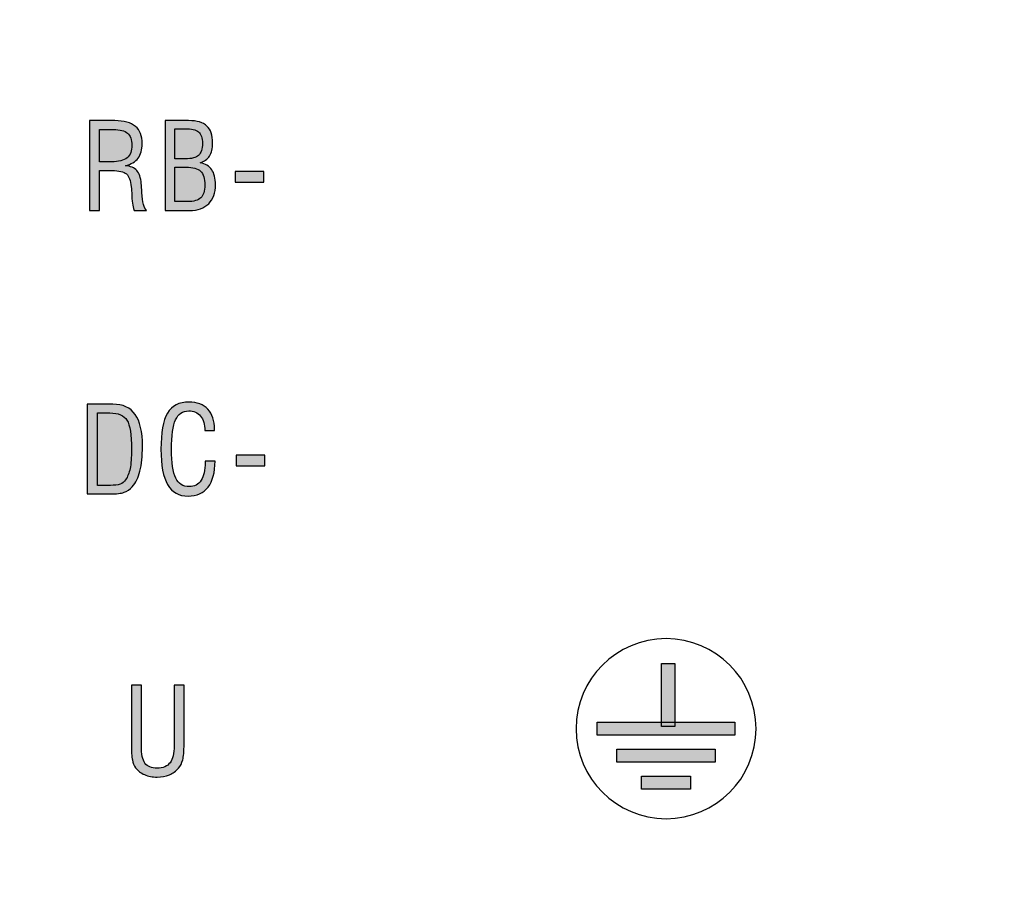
# Model space of a CAD drawing. Header units: millimetres. Extents: x -296 to 295, y -209 to 209.
# Tile 31 of 123: x -227 to -210, y 24 to 39. Entities that reach past the tile are written whole.
import ezdxf

# ---------------------------------------------------------------- set-up
doc = ezdxf.new("R2010")
doc.units = ezdxf.units.MM
doc.header["$MEASUREMENT"] = 0
doc.layers.add('layer 1', color=7, linetype='Continuous')

msp = doc.modelspace()

# ---------------------------------------------------------------- hatches: boundary and pattern name
at = {"layer": 'layer 1'}
h = msp.add_hatch(color=250, dxfattribs=at)
edge = h.paths.add_edge_path()
edge.add_spline(control_points=[(-225.8224, 35.6907), (-225.8224, 35.6907), (-225.8224, 37.2825), (-225.8224, 37.2825), (-225.8224, 37.2825), (-225.3758, 37.2825), (-225.3758, 37.2825), (-225.211, 37.2825), (-225.0889, 37.2489), (-225.0089, 37.1816), (-224.9288, 37.1145), (-224.8889, 37.0119), (-224.8889, 36.8739), (-224.8889, 36.767), (-224.9129, 36.682), (-224.9612, 36.6182), (-225.0096, 36.5543), (-225.084, 36.5099), (-225.1845, 36.4841), (-225.0964, 36.4767), (-225.0304, 36.4481), (-224.9863, 36.3984), (-224.9422, 36.349), (-224.9154, 36.2721), (-224.9055, 36.168), (-224.9023, 36.1296), (-224.8984, 36.0759), (-224.8942, 36.0079), (-224.8833, 35.8343), (-224.8554, 35.7284), (-224.8106, 35.6907), (-224.8106, 35.6907), (-225.0307, 35.6907), (-225.0307, 35.6907), (-225.0526, 35.7274), (-225.0667, 35.8138), (-225.0731, 35.95), (-225.0766, 36.0184), (-225.0798, 36.0724), (-225.0833, 36.1123), (-225.0928, 36.222), (-225.1214, 36.2968), (-225.1687, 36.3374), (-225.2159, 36.3776), (-225.3003, 36.3977), (-225.4223, 36.3977), (-225.4223, 36.3977), (-225.6488, 36.3977), (-225.6488, 36.3977), (-225.6488, 36.3977), (-225.6488, 35.6907), (-225.6488, 35.6907), (-225.6488, 35.6907), (-225.8224, 35.6907), (-225.8224, 35.6907)], knot_values=[0, 0, 0, 0, 0.0555556, 0.0555556, 0.0555556, 0.1111111, 0.1111111, 0.1111111, 0.1666667, 0.1666667, 0.1666667, 0.2222222, 0.2222222, 0.2222222, 0.2777778, 0.2777778, 0.2777778, 0.3333333, 0.3333333, 0.3333333, 0.3888889, 0.3888889, 0.3888889, 0.4444444, 0.4444444, 0.4444444, 0.5, 0.5, 0.5, 0.5555556, 0.5555556, 0.5555556, 0.6111111, 0.6111111, 0.6111111, 0.6666667, 0.6666667, 0.6666667, 0.7222222, 0.7222222, 0.7222222, 0.7777778, 0.7777778, 0.7777778, 0.8333333, 0.8333333, 0.8333333, 0.8888889, 0.8888889, 0.8888889, 0.9444444, 0.9444444, 0.9444444, 1, 1, 1, 1], degree=3, periodic=1)
h = msp.add_hatch(color=250, dxfattribs=at)
edge = h.paths.add_edge_path()
edge.add_spline(control_points=[(-224.4808, 35.6907), (-224.4808, 35.6907), (-224.4808, 37.2825), (-224.4808, 37.2825), (-224.4808, 37.2825), (-224.0652, 37.2825), (-224.0652, 37.2825), (-223.9163, 37.2825), (-223.8084, 37.2511), (-223.7413, 37.1879), (-223.674, 37.1248), (-223.6405, 37.0239), (-223.6405, 36.8845), (-223.6405, 36.7893), (-223.6584, 36.7131), (-223.6948, 36.6556), (-223.7308, 36.5981), (-223.7862, 36.5585), (-223.8606, 36.5374), (-223.7682, 36.5187), (-223.7001, 36.4774), (-223.656, 36.4136), (-223.6119, 36.3501), (-223.5897, 36.2612), (-223.5897, 36.1476), (-223.5897, 36.0022), (-223.6295, 35.8897), (-223.7096, 35.8099), (-223.7897, 35.7306), (-223.9026, 35.6907), (-224.049, 35.6907), (-224.049, 35.6907), (-224.4808, 35.6907), (-224.4808, 35.6907)], knot_values=[0, 0, 0, 0, 0.0909091, 0.0909091, 0.0909091, 0.1818182, 0.1818182, 0.1818182, 0.2727273, 0.2727273, 0.2727273, 0.3636364, 0.3636364, 0.3636364, 0.4545455, 0.4545455, 0.4545455, 0.5454545, 0.5454545, 0.5454545, 0.6363636, 0.6363636, 0.6363636, 0.7272727, 0.7272727, 0.7272727, 0.8181818, 0.8181818, 0.8181818, 0.9090909, 0.9090909, 0.9090909, 1, 1, 1, 1], degree=3, periodic=1)
h = msp.add_hatch(color=250, dxfattribs=at)
edge = h.paths.add_edge_path()
edge.add_spline(control_points=[(-225.6488, 36.5522), (-225.6488, 36.5522), (-225.4329, 36.5522), (-225.4329, 36.5522), (-225.308, 36.5522), (-225.2167, 36.5762), (-225.1584, 36.6242), (-225.1002, 36.6718), (-225.071, 36.7466), (-225.071, 36.8478), (-225.071, 36.9448), (-225.0967, 37.0158), (-225.1486, 37.0599), (-225.2001, 37.1039), (-225.2837, 37.1258), (-225.3987, 37.1258), (-225.3987, 37.1258), (-225.6488, 37.1258), (-225.6488, 37.1258), (-225.6488, 37.1258), (-225.6488, 36.5522), (-225.6488, 36.5522)], knot_values=[0, 0, 0, 0, 0.1428571, 0.1428571, 0.1428571, 0.2857143, 0.2857143, 0.2857143, 0.4285714, 0.4285714, 0.4285714, 0.5714286, 0.5714286, 0.5714286, 0.7142857, 0.7142857, 0.7142857, 0.8571429, 0.8571429, 0.8571429, 1, 1, 1, 1], degree=3, periodic=1)
h = msp.add_hatch(color=250, dxfattribs=at)
edge = h.paths.add_edge_path()
edge.add_spline(control_points=[(-224.3093, 36.6051), (-224.3093, 36.6051), (-224.1234, 36.6051), (-224.1234, 36.6051), (-224.0116, 36.6051), (-223.9333, 36.6259), (-223.8881, 36.6672), (-223.8429, 36.7085), (-223.8204, 36.7794), (-223.8204, 36.8803), (-223.8204, 36.9759), (-223.8433, 37.0433), (-223.8892, 37.0821), (-223.935, 37.1212), (-224.0165, 37.1406), (-224.1336, 37.1406), (-224.1336, 37.1406), (-224.3093, 37.1406), (-224.3093, 37.1406), (-224.3093, 37.1406), (-224.3093, 36.6051), (-224.3093, 36.6051)], knot_values=[0, 0, 0, 0, 0.1428571, 0.1428571, 0.1428571, 0.2857143, 0.2857143, 0.2857143, 0.4285714, 0.4285714, 0.4285714, 0.5714286, 0.5714286, 0.5714286, 0.7142857, 0.7142857, 0.7142857, 0.8571429, 0.8571429, 0.8571429, 1, 1, 1, 1], degree=3, periodic=1)
h = msp.add_hatch(color=250, dxfattribs=at)
edge = h.paths.add_edge_path()
edge.add_spline(control_points=[(-224.3093, 35.8473), (-224.3093, 35.8473), (-224.0828, 35.8473), (-224.0828, 35.8473), (-223.9749, 35.8473), (-223.8969, 35.8703), (-223.8493, 35.9158), (-223.8017, 35.9613), (-223.778, 36.0357), (-223.778, 36.1391), (-223.778, 36.2559), (-223.8034, 36.3384), (-223.8539, 36.3867), (-223.9047, 36.4351), (-223.9915, 36.4591), (-224.1139, 36.4591), (-224.1139, 36.4591), (-224.3093, 36.4591), (-224.3093, 36.4591), (-224.3093, 36.4591), (-224.3093, 35.8473), (-224.3093, 35.8473)], knot_values=[0, 0, 0, 0, 0.1428571, 0.1428571, 0.1428571, 0.2857143, 0.2857143, 0.2857143, 0.4285714, 0.4285714, 0.4285714, 0.5714286, 0.5714286, 0.5714286, 0.7142857, 0.7142857, 0.7142857, 0.8571429, 0.8571429, 0.8571429, 1, 1, 1, 1], degree=3, periodic=1)
h = msp.add_hatch(color=250, dxfattribs=at)
edge = h.paths.add_edge_path()
edge.add_spline(control_points=[(-223.2398, 36.1924), (-223.2398, 36.1924), (-223.2398, 36.3786), (-223.2398, 36.3786), (-223.2398, 36.3786), (-222.7296, 36.3786), (-222.7296, 36.3786), (-222.7296, 36.3786), (-222.7296, 36.1924), (-222.7296, 36.1924), (-222.7296, 36.1924), (-223.2398, 36.1924), (-223.2398, 36.1924)], knot_values=[0, 0, 0, 0, 0.25, 0.25, 0.25, 0.5, 0.5, 0.5, 0.75, 0.75, 0.75, 1, 1, 1, 1], degree=3, periodic=1)
h = msp.add_hatch(color=250, dxfattribs=at)
edge = h.paths.add_edge_path()
edge.add_spline(control_points=[(-225.8621, 30.6636), (-225.8621, 30.6636), (-225.8621, 32.2554), (-225.8621, 32.2554), (-225.8621, 32.2554), (-225.4116, 32.2554), (-225.4116, 32.2554), (-225.231, 32.2554), (-225.098, 32.195), (-225.0122, 32.0744), (-224.9269, 31.9537), (-224.8842, 31.7664), (-224.8842, 31.512), (-224.8842, 31.3332), (-224.899, 31.1854), (-224.9283, 31.0693), (-224.9575, 30.9532), (-225.0034, 30.8612), (-225.0662, 30.7927), (-225.1089, 30.7458), (-225.1572, 30.7126), (-225.2108, 30.6929), (-225.2648, 30.6735), (-225.3445, 30.6636), (-225.4507, 30.6636), (-225.4507, 30.6636), (-225.8621, 30.6636), (-225.8621, 30.6636)], knot_values=[0, 0, 0, 0, 0.1111111, 0.1111111, 0.1111111, 0.2222222, 0.2222222, 0.2222222, 0.3333333, 0.3333333, 0.3333333, 0.4444444, 0.4444444, 0.4444444, 0.5555556, 0.5555556, 0.5555556, 0.6666667, 0.6666667, 0.6666667, 0.7777778, 0.7777778, 0.7777778, 0.8888889, 0.8888889, 0.8888889, 1, 1, 1, 1], degree=3, periodic=1)
h = msp.add_hatch(color=250, dxfattribs=at)
edge = h.paths.add_edge_path()
edge.add_spline(control_points=[(-223.7712, 31.2478), (-223.7712, 31.2478), (-223.5955, 31.2478), (-223.5955, 31.2478), (-223.5977, 31.046), (-223.6393, 30.8919), (-223.7211, 30.7853), (-223.8026, 30.6788), (-223.9205, 30.6255), (-224.0739, 30.6255), (-224.238, 30.6255), (-224.3593, 30.6932), (-224.4383, 30.8287), (-224.517, 30.9638), (-224.5565, 31.173), (-224.5565, 31.4552), (-224.5565, 31.7502), (-224.5174, 31.9636), (-224.4394, 32.0955), (-224.3611, 32.2275), (-224.2348, 32.2935), (-224.0605, 32.2935), (-223.9155, 32.2935), (-223.8033, 32.2515), (-223.7243, 32.1672), (-223.6456, 32.0828), (-223.6061, 31.9629), (-223.6061, 31.8073), (-223.6061, 31.8073), (-223.6061, 31.7876), (-223.6061, 31.7876), (-223.6061, 31.7876), (-223.7776, 31.7876), (-223.7776, 31.7876), (-223.7776, 31.8966), (-223.803, 31.982), (-223.8541, 32.0437), (-223.9053, 32.1058), (-223.9748, 32.1368), (-224.063, 32.1368), (-224.1713, 32.1368), (-224.2493, 32.0843), (-224.2969, 31.9791), (-224.3445, 31.874), (-224.3681, 31.6994), (-224.3681, 31.4556), (-224.3681, 31.2171), (-224.3438, 31.0474), (-224.2948, 30.9462), (-224.2457, 30.8453), (-224.1649, 30.7948), (-224.0528, 30.7948), (-223.9621, 30.7948), (-223.8929, 30.8319), (-223.8443, 30.906), (-223.7956, 30.98), (-223.7712, 31.0859), (-223.7712, 31.2231), (-223.7712, 31.2231), (-223.7712, 31.2478), (-223.7712, 31.2478)], knot_values=[0, 0, 0, 0, 0.05, 0.05, 0.05, 0.1, 0.1, 0.1, 0.15, 0.15, 0.15, 0.2, 0.2, 0.2, 0.25, 0.25, 0.25, 0.3, 0.3, 0.3, 0.35, 0.35, 0.35, 0.4, 0.4, 0.4, 0.45, 0.45, 0.45, 0.5, 0.5, 0.5, 0.55, 0.55, 0.55, 0.6, 0.6, 0.6, 0.65, 0.65, 0.65, 0.7, 0.7, 0.7, 0.75, 0.75, 0.75, 0.8, 0.8, 0.8, 0.85, 0.85, 0.85, 0.9, 0.9, 0.9, 0.95, 0.95, 0.95, 1, 1, 1, 1], degree=3, periodic=1)
h = msp.add_hatch(color=250, dxfattribs=at)
edge = h.paths.add_edge_path()
edge.add_spline(control_points=[(-225.6843, 30.816), (-225.6843, 30.816), (-225.4539, 30.816), (-225.4539, 30.816), (-225.3795, 30.816), (-225.322, 30.8234), (-225.2807, 30.8386), (-225.2398, 30.8538), (-225.2077, 30.8784), (-225.1844, 30.912), (-225.147, 30.9663), (-225.1202, 31.0344), (-225.1036, 31.1155), (-225.087, 31.1967), (-225.0789, 31.3106), (-225.0789, 31.4574), (-225.0789, 31.7142), (-225.1057, 31.8856), (-225.1593, 31.9717), (-225.2133, 32.0578), (-225.3135, 32.1008), (-225.4603, 32.1008), (-225.4603, 32.1008), (-225.6843, 32.1008), (-225.6843, 32.1008), (-225.6843, 32.1008), (-225.6843, 30.816), (-225.6843, 30.816)], knot_values=[0, 0, 0, 0, 0.1111111, 0.1111111, 0.1111111, 0.2222222, 0.2222222, 0.2222222, 0.3333333, 0.3333333, 0.3333333, 0.4444444, 0.4444444, 0.4444444, 0.5555556, 0.5555556, 0.5555556, 0.6666667, 0.6666667, 0.6666667, 0.7777778, 0.7777778, 0.7777778, 0.8888889, 0.8888889, 0.8888889, 1, 1, 1, 1], degree=3, periodic=1)
h = msp.add_hatch(color=250, dxfattribs=at)
edge = h.paths.add_edge_path()
edge.add_spline(control_points=[(-223.2235, 31.1653), (-223.2235, 31.1653), (-223.2235, 31.3515), (-223.2235, 31.3515), (-223.2235, 31.3515), (-222.7133, 31.3515), (-222.7133, 31.3515), (-222.7133, 31.3515), (-222.7133, 31.1653), (-222.7133, 31.1653), (-222.7133, 31.1653), (-223.2235, 31.1653), (-223.2235, 31.1653)], knot_values=[0, 0, 0, 0, 0.25, 0.25, 0.25, 0.5, 0.5, 0.5, 0.75, 0.75, 0.75, 1, 1, 1, 1], degree=3, periodic=1)
h = msp.add_hatch(color=250, dxfattribs=at)
edge = h.paths.add_edge_path()
edge.add_spline(control_points=[(-215.6772, 26.5405), (-215.6772, 26.5405), (-215.445, 26.5405), (-215.445, 26.5405), (-215.445, 26.5405), (-215.445, 27.6557), (-215.445, 27.6557), (-215.445, 27.6557), (-215.6772, 27.6557), (-215.6772, 27.6557), (-215.6772, 27.6557), (-215.6772, 26.5405), (-215.6772, 26.5405)], knot_values=[0, 0, 0, 0, 0.25, 0.25, 0.25, 0.5, 0.5, 0.5, 0.75, 0.75, 0.75, 1, 1, 1, 1], degree=3, periodic=1)
h = msp.add_hatch(color=250, dxfattribs=at)
edge = h.paths.add_edge_path()
edge.add_spline(control_points=[(-225.0807, 27.272), (-225.0807, 27.272), (-224.9029, 27.272), (-224.9029, 27.272), (-224.9029, 27.272), (-224.9029, 26.2009), (-224.9029, 26.2009), (-224.9029, 26.052), (-224.8817, 25.9487), (-224.8394, 25.8905), (-224.797, 25.8322), (-224.7247, 25.803), (-224.6228, 25.803), (-224.5194, 25.803), (-224.4432, 25.8351), (-224.3941, 25.8993), (-224.3451, 25.9631), (-224.3208, 26.0637), (-224.3208, 26.2009), (-224.3208, 26.2009), (-224.3208, 27.272), (-224.3208, 27.272), (-224.3208, 27.272), (-224.1472, 27.272), (-224.1472, 27.272), (-224.1472, 27.272), (-224.1472, 26.233), (-224.1472, 26.233), (-224.1472, 26.0986), (-224.1546, 26.0041), (-224.1698, 25.9483), (-224.1849, 25.8929), (-224.2107, 25.8439), (-224.2463, 25.8012), (-224.2897, 25.7497), (-224.3433, 25.7105), (-224.4072, 25.6841), (-224.4711, 25.6576), (-224.5434, 25.6442), (-224.6249, 25.6442), (-224.7081, 25.6442), (-224.7829, 25.6587), (-224.8492, 25.6873), (-224.9152, 25.7158), (-224.9678, 25.7564), (-225.0062, 25.8093), (-225.033, 25.8453), (-225.0521, 25.8912), (-225.0637, 25.9473), (-225.075, 26.0037), (-225.0807, 26.0986), (-225.0807, 26.233), (-225.0807, 26.233), (-225.0807, 27.272), (-225.0807, 27.272)], knot_values=[0, 0, 0, 0, 0.0555556, 0.0555556, 0.0555556, 0.1111111, 0.1111111, 0.1111111, 0.1666667, 0.1666667, 0.1666667, 0.2222222, 0.2222222, 0.2222222, 0.2777778, 0.2777778, 0.2777778, 0.3333333, 0.3333333, 0.3333333, 0.3888889, 0.3888889, 0.3888889, 0.4444444, 0.4444444, 0.4444444, 0.5, 0.5, 0.5, 0.5555556, 0.5555556, 0.5555556, 0.6111111, 0.6111111, 0.6111111, 0.6666667, 0.6666667, 0.6666667, 0.7222222, 0.7222222, 0.7222222, 0.7777778, 0.7777778, 0.7777778, 0.8333333, 0.8333333, 0.8333333, 0.8888889, 0.8888889, 0.8888889, 0.9444444, 0.9444444, 0.9444444, 1, 1, 1, 1], degree=3, periodic=1)
h = msp.add_hatch(color=250, dxfattribs=at)
edge = h.paths.add_edge_path()
edge.add_spline(control_points=[(-216.8179, 26.3867), (-216.8179, 26.3867), (-214.3785, 26.3867), (-214.3785, 26.3867), (-214.3785, 26.3867), (-214.3785, 26.6184), (-214.3785, 26.6184), (-214.3785, 26.6184), (-216.8179, 26.6184), (-216.8179, 26.6184), (-216.8179, 26.6184), (-216.8179, 26.3867), (-216.8179, 26.3867)], knot_values=[0, 0, 0, 0, 0.25, 0.25, 0.25, 0.5, 0.5, 0.5, 0.75, 0.75, 0.75, 1, 1, 1, 1], degree=3, periodic=1)
h = msp.add_hatch(color=250, dxfattribs=at)
edge = h.paths.add_edge_path()
edge.add_spline(control_points=[(-216.4695, 25.9088), (-216.4695, 25.9088), (-214.727, 25.9088), (-214.727, 25.9088), (-214.727, 25.9088), (-214.727, 26.1406), (-214.727, 26.1406), (-214.727, 26.1406), (-216.4695, 26.1406), (-216.4695, 26.1406), (-216.4695, 26.1406), (-216.4695, 25.9088), (-216.4695, 25.9088)], knot_values=[0, 0, 0, 0, 0.25, 0.25, 0.25, 0.5, 0.5, 0.5, 0.75, 0.75, 0.75, 1, 1, 1, 1], degree=3, periodic=1)
h = msp.add_hatch(color=250, dxfattribs=at)
edge = h.paths.add_edge_path()
edge.add_spline(control_points=[(-216.0338, 25.4296), (-216.0338, 25.4296), (-215.1627, 25.4296), (-215.1627, 25.4296), (-215.1627, 25.4296), (-215.1627, 25.6616), (-215.1627, 25.6616), (-215.1627, 25.6616), (-216.0338, 25.6616), (-216.0338, 25.6616), (-216.0338, 25.6616), (-216.0338, 25.4296), (-216.0338, 25.4296)], knot_values=[0, 0, 0, 0, 0.25, 0.25, 0.25, 0.5, 0.5, 0.5, 0.75, 0.75, 0.75, 1, 1, 1, 1], degree=3, periodic=1)

# ---------------------------------------------------------------- linework, layer by layer
at = {"layer": 'layer 1', "color": 1, "lineweight": 0}
msp.add_open_spline([(295.3283, 209.2747), (295.3283, 209.2747), (295.3283, -208.9236), (295.3283, -208.9236), (295.3283, -208.9236), (-296.1944, -208.9236), (-296.1944, -208.9236), (-296.1944, -208.9236), (-296.1944, 209.2747), (-296.1944, 209.2747), (-296.1944, 209.2747), (295.3283, 209.2747), (295.3283, 209.2747)], degree=3, knots=[0, 0, 0, 0, 0.25, 0.25, 0.25, 0.5, 0.5, 0.5, 0.75, 0.75, 0.75, 1, 1, 1, 1], dxfattribs=at)
at = {"layer": 'layer 1', "color": 5, "lineweight": 0}
msp.add_open_spline([(-281.2487, 194.7284), (-281.2487, 194.7284), (-281.2487, -197.0649), (-281.2487, -197.0649), (-281.2487, -197.0649), (283.3586, -197.0649), (283.3586, -197.0649)], degree=3, knots=[0, 0, 0, 0, 0.5, 0.5, 0.5, 1, 1, 1, 1], dxfattribs=at)
at = {"layer": 'layer 1', "color": 250}
for points, knots in [([(-225.8224, 35.6907), (-225.8224, 35.6907), (-225.8224, 37.2825), (-225.8224, 37.2825), (-225.8224, 37.2825), (-225.3758, 37.2825), (-225.3758, 37.2825), (-225.211, 37.2825), (-225.0889, 37.2489), (-225.0089, 37.1816), (-224.9288, 37.1145), (-224.8889, 37.0119), (-224.8889, 36.8739), (-224.8889, 36.767), (-224.9129, 36.682), (-224.9612, 36.6182), (-225.0096, 36.5543), (-225.084, 36.5099), (-225.1845, 36.4841), (-225.0964, 36.4767), (-225.0304, 36.4481), (-224.9863, 36.3984), (-224.9422, 36.349), (-224.9154, 36.2721), (-224.9055, 36.168), (-224.9023, 36.1296), (-224.8984, 36.0759), (-224.8942, 36.0079), (-224.8833, 35.8343), (-224.8554, 35.7284), (-224.8106, 35.6907), (-224.8106, 35.6907), (-225.0307, 35.6907), (-225.0307, 35.6907), (-225.0526, 35.7274), (-225.0667, 35.8138), (-225.0731, 35.95), (-225.0766, 36.0184), (-225.0798, 36.0724), (-225.0833, 36.1123), (-225.0928, 36.222), (-225.1214, 36.2968), (-225.1687, 36.3374), (-225.2159, 36.3776), (-225.3003, 36.3977), (-225.4223, 36.3977), (-225.4223, 36.3977), (-225.6488, 36.3977), (-225.6488, 36.3977), (-225.6488, 36.3977), (-225.6488, 35.6907), (-225.6488, 35.6907), (-225.6488, 35.6907), (-225.8224, 35.6907), (-225.8224, 35.6907)], [0, 0, 0, 0, 0.0555556, 0.0555556, 0.0555556, 0.1111111, 0.1111111, 0.1111111, 0.1666667, 0.1666667, 0.1666667, 0.2222222, 0.2222222, 0.2222222, 0.2777778, 0.2777778, 0.2777778, 0.3333333, 0.3333333, 0.3333333, 0.3888889, 0.3888889, 0.3888889, 0.4444444, 0.4444444, 0.4444444, 0.5, 0.5, 0.5, 0.5555556, 0.5555556, 0.5555556, 0.6111111, 0.6111111, 0.6111111, 0.6666667, 0.6666667, 0.6666667, 0.7222222, 0.7222222, 0.7222222, 0.7777778, 0.7777778, 0.7777778, 0.8333333, 0.8333333, 0.8333333, 0.8888889, 0.8888889, 0.8888889, 0.9444444, 0.9444444, 0.9444444, 1, 1, 1, 1]), ([(-224.4808, 35.6907), (-224.4808, 35.6907), (-224.4808, 37.2825), (-224.4808, 37.2825), (-224.4808, 37.2825), (-224.0652, 37.2825), (-224.0652, 37.2825), (-223.9163, 37.2825), (-223.8084, 37.2511), (-223.7413, 37.1879), (-223.674, 37.1248), (-223.6405, 37.0239), (-223.6405, 36.8845), (-223.6405, 36.7893), (-223.6584, 36.7131), (-223.6948, 36.6556), (-223.7308, 36.5981), (-223.7862, 36.5585), (-223.8606, 36.5374), (-223.7682, 36.5187), (-223.7001, 36.4774), (-223.656, 36.4136), (-223.6119, 36.3501), (-223.5897, 36.2612), (-223.5897, 36.1476), (-223.5897, 36.0022), (-223.6295, 35.8897), (-223.7096, 35.8099), (-223.7897, 35.7306), (-223.9026, 35.6907), (-224.049, 35.6907), (-224.049, 35.6907), (-224.4808, 35.6907), (-224.4808, 35.6907)], [0, 0, 0, 0, 0.0909091, 0.0909091, 0.0909091, 0.1818182, 0.1818182, 0.1818182, 0.2727273, 0.2727273, 0.2727273, 0.3636364, 0.3636364, 0.3636364, 0.4545455, 0.4545455, 0.4545455, 0.5454545, 0.5454545, 0.5454545, 0.6363636, 0.6363636, 0.6363636, 0.7272727, 0.7272727, 0.7272727, 0.8181818, 0.8181818, 0.8181818, 0.9090909, 0.9090909, 0.9090909, 1, 1, 1, 1]), ([(-225.6488, 36.5522), (-225.6488, 36.5522), (-225.4329, 36.5522), (-225.4329, 36.5522), (-225.308, 36.5522), (-225.2167, 36.5762), (-225.1584, 36.6242), (-225.1002, 36.6718), (-225.071, 36.7466), (-225.071, 36.8478), (-225.071, 36.9448), (-225.0967, 37.0158), (-225.1486, 37.0599), (-225.2001, 37.1039), (-225.2837, 37.1258), (-225.3987, 37.1258), (-225.3987, 37.1258), (-225.6488, 37.1258), (-225.6488, 37.1258), (-225.6488, 37.1258), (-225.6488, 36.5522), (-225.6488, 36.5522)], [0, 0, 0, 0, 0.1428571, 0.1428571, 0.1428571, 0.2857143, 0.2857143, 0.2857143, 0.4285714, 0.4285714, 0.4285714, 0.5714286, 0.5714286, 0.5714286, 0.7142857, 0.7142857, 0.7142857, 0.8571429, 0.8571429, 0.8571429, 1, 1, 1, 1]), ([(-224.3093, 36.6051), (-224.3093, 36.6051), (-224.1234, 36.6051), (-224.1234, 36.6051), (-224.0116, 36.6051), (-223.9333, 36.6259), (-223.8881, 36.6672), (-223.8429, 36.7085), (-223.8204, 36.7794), (-223.8204, 36.8803), (-223.8204, 36.9759), (-223.8433, 37.0433), (-223.8892, 37.0821), (-223.935, 37.1212), (-224.0165, 37.1406), (-224.1336, 37.1406), (-224.1336, 37.1406), (-224.3093, 37.1406), (-224.3093, 37.1406), (-224.3093, 37.1406), (-224.3093, 36.6051), (-224.3093, 36.6051)], [0, 0, 0, 0, 0.1428571, 0.1428571, 0.1428571, 0.2857143, 0.2857143, 0.2857143, 0.4285714, 0.4285714, 0.4285714, 0.5714286, 0.5714286, 0.5714286, 0.7142857, 0.7142857, 0.7142857, 0.8571429, 0.8571429, 0.8571429, 1, 1, 1, 1]), ([(-224.3093, 35.8473), (-224.3093, 35.8473), (-224.0828, 35.8473), (-224.0828, 35.8473), (-223.9749, 35.8473), (-223.8969, 35.8703), (-223.8493, 35.9158), (-223.8017, 35.9613), (-223.778, 36.0357), (-223.778, 36.1391), (-223.778, 36.2559), (-223.8034, 36.3384), (-223.8539, 36.3867), (-223.9047, 36.4351), (-223.9915, 36.4591), (-224.1139, 36.4591), (-224.1139, 36.4591), (-224.3093, 36.4591), (-224.3093, 36.4591), (-224.3093, 36.4591), (-224.3093, 35.8473), (-224.3093, 35.8473)], [0, 0, 0, 0, 0.1428571, 0.1428571, 0.1428571, 0.2857143, 0.2857143, 0.2857143, 0.4285714, 0.4285714, 0.4285714, 0.5714286, 0.5714286, 0.5714286, 0.7142857, 0.7142857, 0.7142857, 0.8571429, 0.8571429, 0.8571429, 1, 1, 1, 1]), ([(-223.2398, 36.1924), (-223.2398, 36.1924), (-223.2398, 36.3786), (-223.2398, 36.3786), (-223.2398, 36.3786), (-222.7296, 36.3786), (-222.7296, 36.3786), (-222.7296, 36.3786), (-222.7296, 36.1924), (-222.7296, 36.1924), (-222.7296, 36.1924), (-223.2398, 36.1924), (-223.2398, 36.1924)], [0, 0, 0, 0, 0.25, 0.25, 0.25, 0.5, 0.5, 0.5, 0.75, 0.75, 0.75, 1, 1, 1, 1]), ([(-225.8621, 30.6636), (-225.8621, 30.6636), (-225.8621, 32.2554), (-225.8621, 32.2554), (-225.8621, 32.2554), (-225.4116, 32.2554), (-225.4116, 32.2554), (-225.231, 32.2554), (-225.098, 32.195), (-225.0122, 32.0744), (-224.9269, 31.9537), (-224.8842, 31.7664), (-224.8842, 31.512), (-224.8842, 31.3332), (-224.899, 31.1854), (-224.9283, 31.0693), (-224.9575, 30.9532), (-225.0034, 30.8612), (-225.0662, 30.7927), (-225.1089, 30.7458), (-225.1572, 30.7126), (-225.2108, 30.6929), (-225.2648, 30.6735), (-225.3445, 30.6636), (-225.4507, 30.6636), (-225.4507, 30.6636), (-225.8621, 30.6636), (-225.8621, 30.6636)], [0, 0, 0, 0, 0.1111111, 0.1111111, 0.1111111, 0.2222222, 0.2222222, 0.2222222, 0.3333333, 0.3333333, 0.3333333, 0.4444444, 0.4444444, 0.4444444, 0.5555556, 0.5555556, 0.5555556, 0.6666667, 0.6666667, 0.6666667, 0.7777778, 0.7777778, 0.7777778, 0.8888889, 0.8888889, 0.8888889, 1, 1, 1, 1]), ([(-223.7712, 31.2478), (-223.7712, 31.2478), (-223.5955, 31.2478), (-223.5955, 31.2478), (-223.5977, 31.046), (-223.6393, 30.8919), (-223.7211, 30.7853), (-223.8026, 30.6788), (-223.9205, 30.6255), (-224.0739, 30.6255), (-224.238, 30.6255), (-224.3593, 30.6932), (-224.4383, 30.8287), (-224.517, 30.9638), (-224.5565, 31.173), (-224.5565, 31.4552), (-224.5565, 31.7502), (-224.5174, 31.9636), (-224.4394, 32.0955), (-224.3611, 32.2275), (-224.2348, 32.2935), (-224.0605, 32.2935), (-223.9155, 32.2935), (-223.8033, 32.2515), (-223.7243, 32.1672), (-223.6456, 32.0828), (-223.6061, 31.9629), (-223.6061, 31.8073), (-223.6061, 31.8073), (-223.6061, 31.7876), (-223.6061, 31.7876), (-223.6061, 31.7876), (-223.7776, 31.7876), (-223.7776, 31.7876), (-223.7776, 31.8966), (-223.803, 31.982), (-223.8541, 32.0437), (-223.9053, 32.1058), (-223.9748, 32.1368), (-224.063, 32.1368), (-224.1713, 32.1368), (-224.2493, 32.0843), (-224.2969, 31.9791), (-224.3445, 31.874), (-224.3681, 31.6994), (-224.3681, 31.4556), (-224.3681, 31.2171), (-224.3438, 31.0474), (-224.2948, 30.9462), (-224.2457, 30.8453), (-224.1649, 30.7948), (-224.0528, 30.7948), (-223.9621, 30.7948), (-223.8929, 30.8319), (-223.8443, 30.906), (-223.7956, 30.98), (-223.7712, 31.0859), (-223.7712, 31.2231), (-223.7712, 31.2231), (-223.7712, 31.2478), (-223.7712, 31.2478)], [0, 0, 0, 0, 0.05, 0.05, 0.05, 0.1, 0.1, 0.1, 0.15, 0.15, 0.15, 0.2, 0.2, 0.2, 0.25, 0.25, 0.25, 0.3, 0.3, 0.3, 0.35, 0.35, 0.35, 0.4, 0.4, 0.4, 0.45, 0.45, 0.45, 0.5, 0.5, 0.5, 0.55, 0.55, 0.55, 0.6, 0.6, 0.6, 0.65, 0.65, 0.65, 0.7, 0.7, 0.7, 0.75, 0.75, 0.75, 0.8, 0.8, 0.8, 0.85, 0.85, 0.85, 0.9, 0.9, 0.9, 0.95, 0.95, 0.95, 1, 1, 1, 1]), ([(-225.6843, 30.816), (-225.6843, 30.816), (-225.4539, 30.816), (-225.4539, 30.816), (-225.3795, 30.816), (-225.322, 30.8234), (-225.2807, 30.8386), (-225.2398, 30.8538), (-225.2077, 30.8784), (-225.1844, 30.912), (-225.147, 30.9663), (-225.1202, 31.0344), (-225.1036, 31.1155), (-225.087, 31.1967), (-225.0789, 31.3106), (-225.0789, 31.4574), (-225.0789, 31.7142), (-225.1057, 31.8856), (-225.1593, 31.9717), (-225.2133, 32.0578), (-225.3135, 32.1008), (-225.4603, 32.1008), (-225.4603, 32.1008), (-225.6843, 32.1008), (-225.6843, 32.1008), (-225.6843, 32.1008), (-225.6843, 30.816), (-225.6843, 30.816)], [0, 0, 0, 0, 0.1111111, 0.1111111, 0.1111111, 0.2222222, 0.2222222, 0.2222222, 0.3333333, 0.3333333, 0.3333333, 0.4444444, 0.4444444, 0.4444444, 0.5555556, 0.5555556, 0.5555556, 0.6666667, 0.6666667, 0.6666667, 0.7777778, 0.7777778, 0.7777778, 0.8888889, 0.8888889, 0.8888889, 1, 1, 1, 1]), ([(-223.2235, 31.1653), (-223.2235, 31.1653), (-223.2235, 31.3515), (-223.2235, 31.3515), (-223.2235, 31.3515), (-222.7133, 31.3515), (-222.7133, 31.3515), (-222.7133, 31.3515), (-222.7133, 31.1653), (-222.7133, 31.1653), (-222.7133, 31.1653), (-223.2235, 31.1653), (-223.2235, 31.1653)], [0, 0, 0, 0, 0.25, 0.25, 0.25, 0.5, 0.5, 0.5, 0.75, 0.75, 0.75, 1, 1, 1, 1]), ([(-215.6772, 26.5405), (-215.6772, 26.5405), (-215.445, 26.5405), (-215.445, 26.5405), (-215.445, 26.5405), (-215.445, 27.6557), (-215.445, 27.6557), (-215.445, 27.6557), (-215.6772, 27.6557), (-215.6772, 27.6557), (-215.6772, 27.6557), (-215.6772, 26.5405), (-215.6772, 26.5405)], [0, 0, 0, 0, 0.25, 0.25, 0.25, 0.5, 0.5, 0.5, 0.75, 0.75, 0.75, 1, 1, 1, 1]), ([(-225.0807, 27.272), (-225.0807, 27.272), (-224.9029, 27.272), (-224.9029, 27.272), (-224.9029, 27.272), (-224.9029, 26.2009), (-224.9029, 26.2009), (-224.9029, 26.052), (-224.8817, 25.9487), (-224.8394, 25.8905), (-224.797, 25.8322), (-224.7247, 25.803), (-224.6228, 25.803), (-224.5194, 25.803), (-224.4432, 25.8351), (-224.3941, 25.8993), (-224.3451, 25.9631), (-224.3208, 26.0637), (-224.3208, 26.2009), (-224.3208, 26.2009), (-224.3208, 27.272), (-224.3208, 27.272), (-224.3208, 27.272), (-224.1472, 27.272), (-224.1472, 27.272), (-224.1472, 27.272), (-224.1472, 26.233), (-224.1472, 26.233), (-224.1472, 26.0986), (-224.1546, 26.0041), (-224.1698, 25.9483), (-224.1849, 25.8929), (-224.2107, 25.8439), (-224.2463, 25.8012), (-224.2897, 25.7497), (-224.3433, 25.7105), (-224.4072, 25.6841), (-224.4711, 25.6576), (-224.5434, 25.6442), (-224.6249, 25.6442), (-224.7081, 25.6442), (-224.7829, 25.6587), (-224.8492, 25.6873), (-224.9152, 25.7158), (-224.9678, 25.7564), (-225.0062, 25.8093), (-225.033, 25.8453), (-225.0521, 25.8912), (-225.0637, 25.9473), (-225.075, 26.0037), (-225.0807, 26.0986), (-225.0807, 26.233), (-225.0807, 26.233), (-225.0807, 27.272), (-225.0807, 27.272)], [0, 0, 0, 0, 0.0555556, 0.0555556, 0.0555556, 0.1111111, 0.1111111, 0.1111111, 0.1666667, 0.1666667, 0.1666667, 0.2222222, 0.2222222, 0.2222222, 0.2777778, 0.2777778, 0.2777778, 0.3333333, 0.3333333, 0.3333333, 0.3888889, 0.3888889, 0.3888889, 0.4444444, 0.4444444, 0.4444444, 0.5, 0.5, 0.5, 0.5555556, 0.5555556, 0.5555556, 0.6111111, 0.6111111, 0.6111111, 0.6666667, 0.6666667, 0.6666667, 0.7222222, 0.7222222, 0.7222222, 0.7777778, 0.7777778, 0.7777778, 0.8333333, 0.8333333, 0.8333333, 0.8888889, 0.8888889, 0.8888889, 0.9444444, 0.9444444, 0.9444444, 1, 1, 1, 1]), ([(-216.8179, 26.3867), (-216.8179, 26.3867), (-214.3785, 26.3867), (-214.3785, 26.3867), (-214.3785, 26.3867), (-214.3785, 26.6184), (-214.3785, 26.6184), (-214.3785, 26.6184), (-216.8179, 26.6184), (-216.8179, 26.6184), (-216.8179, 26.6184), (-216.8179, 26.3867), (-216.8179, 26.3867)], [0, 0, 0, 0, 0.25, 0.25, 0.25, 0.5, 0.5, 0.5, 0.75, 0.75, 0.75, 1, 1, 1, 1]), ([(-216.4695, 25.9088), (-216.4695, 25.9088), (-214.727, 25.9088), (-214.727, 25.9088), (-214.727, 25.9088), (-214.727, 26.1406), (-214.727, 26.1406), (-214.727, 26.1406), (-216.4695, 26.1406), (-216.4695, 26.1406), (-216.4695, 26.1406), (-216.4695, 25.9088), (-216.4695, 25.9088)], [0, 0, 0, 0, 0.25, 0.25, 0.25, 0.5, 0.5, 0.5, 0.75, 0.75, 0.75, 1, 1, 1, 1]), ([(-216.0338, 25.4296), (-216.0338, 25.4296), (-215.1627, 25.4296), (-215.1627, 25.4296), (-215.1627, 25.4296), (-215.1627, 25.6616), (-215.1627, 25.6616), (-215.1627, 25.6616), (-216.0338, 25.6616), (-216.0338, 25.6616), (-216.0338, 25.6616), (-216.0338, 25.4296), (-216.0338, 25.4296)], [0, 0, 0, 0, 0.25, 0.25, 0.25, 0.5, 0.5, 0.5, 0.75, 0.75, 0.75, 1, 1, 1, 1])]:
    msp.add_open_spline(points, degree=3, knots=knots, dxfattribs=at)
at = {"layer": 'layer 1', "color": 250, "lineweight": 25}
msp.add_open_spline([(-215.5982, 28.0989), (-214.7167, 28.0989), (-214.0018, 27.384), (-214.0018, 26.5025), (-214.0018, 25.6211), (-214.7167, 24.9062), (-215.5982, 24.9062), (-216.4797, 24.9062), (-217.1947, 25.6211), (-217.1947, 26.5025), (-217.1947, 27.384), (-216.4797, 28.0989), (-215.5982, 28.0989)], degree=3, knots=[0, 0, 0, 0, 0.25, 0.25, 0.25, 0.5, 0.5, 0.5, 0.75, 0.75, 0.75, 1, 1, 1, 1], dxfattribs=at)

doc.saveas('drawing.dxf')
